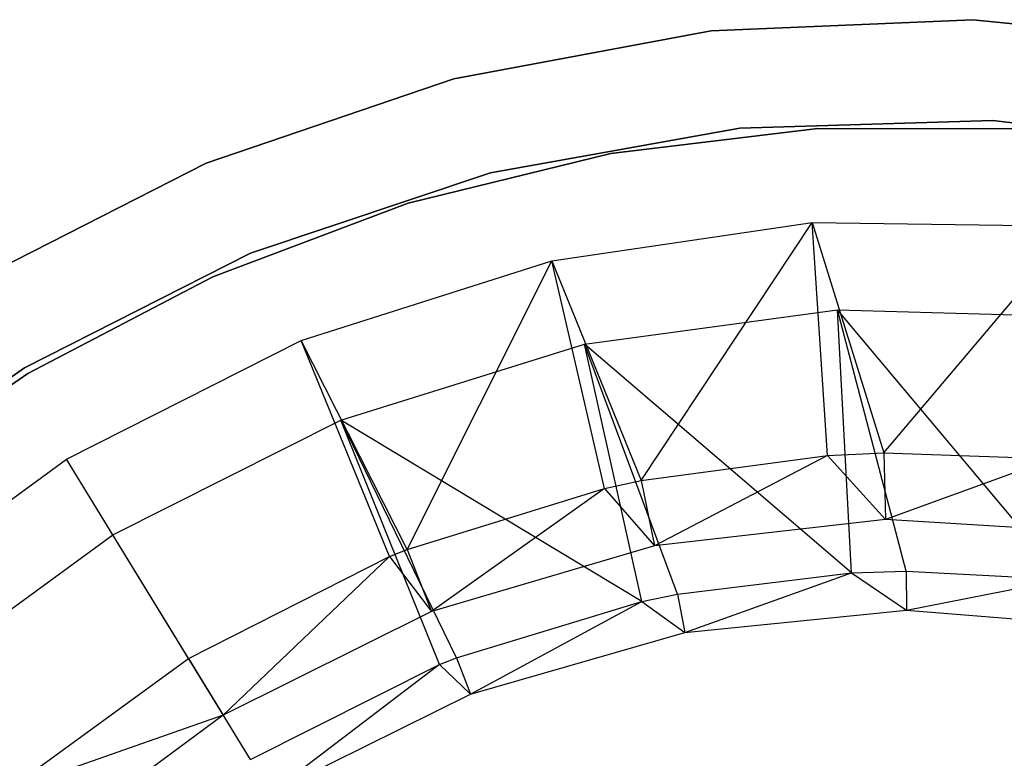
# Model space of a CAD drawing. Extents: x -189 to 189, y -189 to 189.
# Tile 137 of 256: x -13 to 1, y 16 to 27. Entities that reach past the tile are written whole.
import ezdxf

# ---------------------------------------------------------------- set-up
doc = ezdxf.new("R2010")
doc.units = 0
doc.header["$LTSCALE"] = 25.4
doc.layers.get('0').update_dxf_attribs({"linetype": 'CONTINUOUS'})

# ---------------------------------------------------------------- blocks, each defined once
blk = doc.blocks.new('NL2500012474_STL')
at = {"color": 0}
for p, q in [((192.113, 27.482, 1717), (188.192, 27.316, 1717)), ((188.192, 27.316, 1641), (192.113, 27.482, 1641)), ((192.113, 27.482, 1717), (188.192, 27.316, 1717)), ((188.192, 27.316, 1641), (192.113, 27.482, 1641)), ((196.017, 27.089, 1717), (192.113, 27.482, 1717)), ((192.113, 27.482, 1641), (196.017, 27.089, 1641)), ((192.113, 27.482, 1717), (192.113, 27.482, 1641)), ((196.017, 27.089, 1717), (192.113, 27.482, 1717)), ((192.113, 27.482, 1641), (196.017, 27.089, 1641)), ((192.113, 27.482, 1717), (192.113, 27.482, 1641)), ((188.192, 27.316, 1717), (184.336, 26.593, 1717)), ((184.336, 26.593, 1641), (188.192, 27.316, 1641)), ((188.192, 27.316, 1717), (184.336, 26.593, 1717)), ((184.336, 26.593, 1641), (188.192, 27.316, 1641)), ((188.192, 27.316, 1717), (188.192, 27.316, 1641)), ((188.192, 27.316, 1717), (188.192, 27.316, 1641)), ((184.336, 26.593, 1717), (180.622, 25.329, 1717)), ((180.622, 25.329, 1641), (184.336, 26.593, 1641)), ((184.336, 26.593, 1717), (180.622, 25.329, 1717)), ((180.622, 25.329, 1641), (184.336, 26.593, 1641)), ((184.336, 26.593, 1717), (184.336, 26.593, 1641)), ((184.336, 26.593, 1717), (184.336, 26.593, 1641)), ((184.884, 25.185, 1717), (188.62, 25.854, 1717)), ((188.62, 25.854, 1641), (184.884, 25.185, 1641)), ((188.62, 25.854, 1641), (184.884, 25.185, 1641)), ((184.884, 25.185, 1717), (188.62, 25.854, 1717)), ((189.791, 25.849, 1644), (186.686, 25.476, 1644)), ((186.686, 25.476, 1643), (189.791, 25.849, 1643)), ((189.791, 25.849, 1644), (186.686, 25.476, 1644)), ((186.686, 25.476, 1643), (189.791, 25.849, 1643)), ((188.62, 25.854, 1717), (192.414, 25.971, 1717)), ((192.414, 25.971, 1641), (188.62, 25.854, 1641)), ((192.414, 25.971, 1641), (188.62, 25.854, 1641)), ((188.62, 25.854, 1717), (192.414, 25.971, 1717)), ((188.62, 25.854, 1641), (188.62, 25.854, 1717)), ((188.62, 25.854, 1641), (188.62, 25.854, 1717)), ((192.919, 25.844, 1644), (189.791, 25.849, 1644)), ((189.791, 25.849, 1643), (192.919, 25.844, 1643)), ((189.791, 25.849, 1644), (189.791, 25.849, 1643)), ((192.919, 25.844, 1644), (189.791, 25.849, 1644)), ((189.791, 25.849, 1643), (192.919, 25.844, 1643)), ((189.791, 25.849, 1644), (189.791, 25.849, 1643)), ((192.414, 25.971, 1717), (196.185, 25.534, 1717)), ((196.185, 25.534, 1641), (192.414, 25.971, 1641)), ((192.414, 25.971, 1641), (192.414, 25.971, 1717)), ((192.414, 25.971, 1641), (192.414, 25.971, 1717)), ((196.185, 25.534, 1641), (192.414, 25.971, 1641)), ((192.414, 25.971, 1717), (196.185, 25.534, 1717)), ((186.686, 25.476, 1644), (183.648, 24.732, 1644)), ((183.648, 24.732, 1643), (186.686, 25.476, 1643)), ((186.686, 25.476, 1644), (183.648, 24.732, 1644)), ((183.648, 24.732, 1643), (186.686, 25.476, 1643)), ((186.686, 25.476, 1644), (186.686, 25.476, 1643)), ((186.686, 25.476, 1644), (186.686, 25.476, 1643)), ((180.622, 25.329, 1717), (177.125, 23.549, 1717)), ((177.125, 23.549, 1641), (180.622, 25.329, 1641)), ((177.125, 23.549, 1641), (180.622, 25.329, 1641)), ((180.622, 25.329, 1717), (177.125, 23.549, 1717)), ((180.622, 25.329, 1717), (180.622, 25.329, 1641)), ((180.622, 25.329, 1717), (180.622, 25.329, 1641)), ((181.285, 23.98, 1717), (184.884, 25.185, 1717)), ((184.884, 25.185, 1641), (181.285, 23.98, 1641)), ((184.884, 25.185, 1641), (181.285, 23.98, 1641)), ((181.285, 23.98, 1717), (184.884, 25.185, 1717)), ((184.884, 25.185, 1641), (184.884, 25.185, 1717)), ((184.884, 25.185, 1641), (184.884, 25.185, 1717)), ((183.648, 24.732, 1644), (180.722, 23.628, 1644)), ((180.722, 23.628, 1643), (183.648, 24.732, 1643)), ((183.648, 24.732, 1644), (180.722, 23.628, 1644)), ((180.722, 23.628, 1643), (183.648, 24.732, 1643)), ((183.648, 24.732, 1644), (183.648, 24.732, 1643)), ((183.648, 24.732, 1644), (183.648, 24.732, 1643)), ((185.804, 23.865, 179), (189.704, 24.441, 179)), ((185.804, 23.865, 179), (189.704, 24.441, 179)), ((187.142, 20.575, 182.5), (189.704, 24.441, 179)), ((187.142, 20.575, 182.5), (189.704, 24.441, 179)), ((189.704, 24.441, 179), (193.647, 24.383, 179)), ((189.704, 24.441, 179), (190.78, 20.987, 182.5)), ((189.704, 24.441, 179), (193.647, 24.383, 179)), ((189.935, 20.948, 182.5), (189.704, 24.441, 179)), ((189.935, 20.948, 182.5), (189.704, 24.441, 179)), ((189.704, 24.441, 179), (190.78, 20.987, 182.5)), ((190.78, 20.987, 182.5), (193.647, 24.383, 179)), ((190.78, 20.987, 182.5), (193.647, 24.383, 179)), ((177.899, 22.264, 1717), (181.285, 23.98, 1717)), ((181.285, 23.98, 1641), (177.899, 22.264, 1641)), ((181.285, 23.98, 1641), (177.899, 22.264, 1641)), ((177.899, 22.264, 1717), (181.285, 23.98, 1717)), ((181.285, 23.98, 1641), (181.285, 23.98, 1717)), ((181.285, 23.98, 1641), (181.285, 23.98, 1717)), ((182.046, 22.672, 179), (185.804, 23.865, 179)), ((182.046, 22.672, 179), (185.804, 23.865, 179)), ((183.632, 19.537, 182.5), (185.804, 23.865, 179)), ((183.632, 19.537, 182.5), (185.804, 23.865, 179)), ((185.804, 23.865, 179), (187.142, 20.575, 182.5)), ((186.591, 20.455, 182.5), (185.804, 23.865, 179)), ((186.591, 20.455, 182.5), (185.804, 23.865, 179)), ((185.804, 23.865, 179), (187.142, 20.575, 182.5)), ((180.722, 23.628, 1644), (177.951, 22.178, 1644)), ((177.951, 22.178, 1643), (180.722, 23.628, 1643)), ((180.722, 23.628, 1644), (177.951, 22.178, 1644)), ((177.951, 22.178, 1643), (180.722, 23.628, 1643)), ((180.722, 23.628, 1644), (180.722, 23.628, 1643)), ((180.722, 23.628, 1644), (180.722, 23.628, 1643)), ((186.294, 22.615, 177.5), (190.086, 23.133, 177.5)), ((186.294, 22.615, 177.5), (190.086, 23.133, 177.5)), ((193.469, 19.092, 181.452), (190.086, 23.133, 177.5)), ((190.086, 23.133, 177.5), (193.911, 23.02, 177.5)), ((191.113, 19.212, 181.452), (190.086, 23.133, 177.5)), ((193.469, 19.092, 181.452), (190.086, 23.133, 177.5)), ((191.113, 19.212, 181.452), (190.086, 23.133, 177.5)), ((190.296, 19.186, 181.452), (190.086, 23.133, 177.5)), ((190.296, 19.186, 181.452), (190.086, 23.133, 177.5)), ((190.086, 23.133, 177.5), (193.911, 23.02, 177.5)), ((178.528, 20.891, 179), (182.046, 22.672, 179)), ((178.528, 20.891, 179), (182.046, 22.672, 179)), ((183.37, 19.432, 182.5), (182.046, 22.672, 179)), ((183.37, 19.432, 182.5), (182.046, 22.672, 179)), ((183.632, 19.537, 182.5), (182.046, 22.672, 179)), ((183.632, 19.537, 182.5), (182.046, 22.672, 179)), ((182.64, 21.479, 177.5), (186.294, 22.615, 177.5)), ((182.64, 21.479, 177.5), (186.294, 22.615, 177.5)), ((190.296, 19.186, 181.452), (186.294, 22.615, 177.5)), ((187.684, 18.867, 181.452), (186.294, 22.615, 177.5)), ((190.296, 19.186, 181.452), (186.294, 22.615, 177.5)), ((187.684, 18.867, 181.452), (186.294, 22.615, 177.5)), ((187.151, 18.756, 181.452), (186.294, 22.615, 177.5)), ((187.151, 18.756, 181.452), (186.294, 22.615, 177.5)), ((174.799, 20.073, 1717), (177.899, 22.264, 1717)), ((177.899, 22.264, 1641), (174.799, 20.073, 1641)), ((177.899, 22.264, 1641), (174.799, 20.073, 1641)), ((174.799, 20.073, 1717), (177.899, 22.264, 1717)), ((177.951, 22.178, 1644), (175.374, 20.405, 1644)), ((175.374, 20.405, 1643), (177.951, 22.178, 1643)), ((177.951, 22.178, 1644), (175.374, 20.405, 1644)), ((175.374, 20.405, 1643), (177.951, 22.178, 1643)), ((177.899, 22.264, 1717), (177.899, 22.264, 1641)), ((177.899, 22.264, 1717), (177.899, 22.264, 1641)), ((177.951, 22.178, 1644), (177.951, 22.178, 1643)), ((177.951, 22.178, 1644), (177.951, 22.178, 1643)), ((179.222, 19.758, 177.5), (182.64, 21.479, 177.5)), ((179.222, 19.758, 177.5), (182.64, 21.479, 177.5)), ((187.151, 18.756, 181.452), (182.64, 21.479, 177.5)), ((184.373, 17.915, 181.452), (182.64, 21.479, 177.5)), ((187.151, 18.756, 181.452), (182.64, 21.479, 177.5)), ((184.373, 17.915, 181.452), (182.64, 21.479, 177.5)), ((184.12, 17.815, 181.452), (182.64, 21.479, 177.5)), ((184.12, 17.815, 181.452), (182.64, 21.479, 177.5)), ((189.935, 20.948, 182.5), (190.78, 20.987, 182.5)), ((189.935, 20.948, 182.5), (190.78, 20.987, 182.5)), ((190.78, 20.987, 182.5), (193.314, 20.899, 182.5)), ((190.78, 20.987, 182.5), (193.314, 20.899, 182.5)), ((190.78, 20.987, 182.5), (190.805, 19.987, 186)), ((190.78, 20.987, 182.5), (190.805, 19.987, 186)), ((175.342, 18.569, 179), (178.528, 20.891, 179)), ((175.342, 18.569, 179), (178.528, 20.891, 179)), ((180.355, 17.906, 182.5), (178.528, 20.891, 179)), ((180.355, 17.906, 182.5), (178.528, 20.891, 179)), ((187.142, 20.575, 182.5), (189.935, 20.948, 182.5)), ((187.142, 20.575, 182.5), (189.935, 20.948, 182.5)), ((189.935, 20.948, 182.5), (187.341, 19.595, 186)), ((189.935, 20.948, 182.5), (187.341, 19.595, 186)), ((189.935, 20.948, 182.5), (190.805, 19.987, 186)), ((189.935, 20.948, 182.5), (190.805, 19.987, 186)), ((193.314, 20.899, 182.5), (190.805, 19.987, 186)), ((193.314, 20.899, 182.5), (190.805, 19.987, 186)), ((186.591, 20.455, 182.5), (187.142, 20.575, 182.5)), ((186.591, 20.455, 182.5), (187.142, 20.575, 182.5)), ((187.142, 20.575, 182.5), (187.341, 19.595, 186)), ((187.142, 20.575, 182.5), (187.341, 19.595, 186)), ((183.632, 19.537, 182.5), (186.591, 20.455, 182.5)), ((183.632, 19.537, 182.5), (186.591, 20.455, 182.5)), ((186.591, 20.455, 182.5), (183.998, 18.607, 186)), ((186.591, 20.455, 182.5), (183.998, 18.607, 186)), ((186.591, 20.455, 182.5), (187.341, 19.595, 186)), ((186.591, 20.455, 182.5), (187.341, 19.595, 186)), ((190.805, 19.987, 186), (187.341, 19.595, 186)), ((190.805, 19.987, 186), (187.341, 19.595, 186)), ((194.285, 19.772, 186), (190.805, 19.987, 186)), ((194.285, 19.772, 186), (190.805, 19.987, 186)), ((176.133, 17.498, 177.5), (179.222, 19.758, 177.5)), ((176.133, 17.498, 177.5), (179.222, 19.758, 177.5)), ((181.285, 16.387, 181.452), (179.222, 19.758, 177.5)), ((181.285, 16.387, 181.452), (179.222, 19.758, 177.5)), ((183.37, 19.432, 182.5), (183.632, 19.537, 182.5)), ((183.37, 19.432, 182.5), (183.632, 19.537, 182.5)), ((183.632, 19.537, 182.5), (183.998, 18.607, 186)), ((183.632, 19.537, 182.5), (183.998, 18.607, 186)), ((187.341, 19.595, 186), (183.998, 18.607, 186)), ((187.341, 19.595, 186), (183.998, 18.607, 186)), ((180.355, 17.906, 182.5), (183.37, 19.432, 182.5)), ((180.355, 17.906, 182.5), (183.37, 19.432, 182.5)), ((183.37, 19.432, 182.5), (180.877, 17.053, 186)), ((183.37, 19.432, 182.5), (180.877, 17.053, 186)), ((183.37, 19.432, 182.5), (183.998, 18.607, 186)), ((183.37, 19.432, 182.5), (183.998, 18.607, 186)), ((187.684, 18.867, 181.452), (190.296, 19.186, 181.452)), ((187.684, 18.867, 181.452), (190.296, 19.186, 181.452)), ((187.795, 18.292, 183.5), (190.296, 19.186, 181.452)), ((187.795, 18.292, 183.5), (190.296, 19.186, 181.452)), ((190.296, 19.186, 181.452), (191.113, 19.212, 181.452)), ((190.296, 19.186, 181.452), (191.113, 19.212, 181.452)), ((190.296, 19.186, 181.452), (191.119, 18.627, 183.5)), ((190.296, 19.186, 181.452), (191.119, 18.627, 183.5)), ((191.113, 19.212, 181.452), (191.119, 18.627, 183.5)), ((191.113, 19.212, 181.452), (191.119, 18.627, 183.5)), ((191.113, 19.212, 181.452), (193.469, 19.092, 181.452)), ((191.113, 19.212, 181.452), (193.469, 19.092, 181.452)), ((191.119, 18.627, 183.5), (193.469, 19.092, 181.452)), ((191.119, 18.627, 183.5), (193.469, 19.092, 181.452)), ((184.373, 17.915, 181.452), (187.151, 18.756, 181.452)), ((184.373, 17.915, 181.452), (187.151, 18.756, 181.452)), ((184.584, 17.369, 183.5), (187.151, 18.756, 181.452)), ((184.584, 17.369, 183.5), (187.151, 18.756, 181.452)), ((187.151, 18.756, 181.452), (187.684, 18.867, 181.452)), ((187.151, 18.756, 181.452), (187.684, 18.867, 181.452)), ((187.151, 18.756, 181.452), (187.795, 18.292, 183.5)), ((187.151, 18.756, 181.452), (187.795, 18.292, 183.5)), ((187.684, 18.867, 181.452), (187.795, 18.292, 183.5)), ((187.684, 18.867, 181.452), (187.795, 18.292, 183.5)), ((183.998, 18.607, 186), (180.877, 17.053, 186)), ((183.998, 18.607, 186), (180.877, 17.053, 186)), ((187.795, 18.292, 183.5), (191.119, 18.627, 183.5)), ((187.795, 18.292, 183.5), (191.119, 18.627, 183.5)), ((191.119, 18.627, 183.5), (194.449, 18.363, 183.5)), ((191.119, 18.627, 183.5), (194.449, 18.363, 183.5)), ((184.584, 17.369, 183.5), (187.795, 18.292, 183.5)), ((184.584, 17.369, 183.5), (187.795, 18.292, 183.5)), ((177.624, 15.915, 182.5), (180.355, 17.906, 182.5)), ((177.624, 15.915, 182.5), (180.355, 17.906, 182.5)), ((180.355, 17.906, 182.5), (180.877, 17.053, 186)), ((180.355, 17.906, 182.5), (180.877, 17.053, 186)), ((184.12, 17.815, 181.452), (184.373, 17.915, 181.452)), ((184.12, 17.815, 181.452), (184.373, 17.915, 181.452)), ((184.373, 17.915, 181.452), (184.584, 17.369, 183.5)), ((184.373, 17.915, 181.452), (184.584, 17.369, 183.5)), ((181.285, 16.387, 181.452), (184.12, 17.815, 181.452)), ((181.285, 16.387, 181.452), (184.12, 17.815, 181.452)), ((184.12, 17.815, 181.452), (181.59, 15.888, 183.5)), ((184.12, 17.815, 181.452), (181.59, 15.888, 183.5)), ((184.12, 17.815, 181.452), (184.584, 17.369, 183.5)), ((184.12, 17.815, 181.452), (184.584, 17.369, 183.5)), ((181.59, 15.888, 183.5), (184.584, 17.369, 183.5)), ((181.59, 15.888, 183.5), (184.584, 17.369, 183.5)), ((180.877, 17.053, 186), (177.624, 15.915, 182.5)), ((180.877, 17.053, 186), (177.624, 15.915, 182.5)), ((180.877, 17.053, 186), (178.073, 14.981, 186)), ((180.877, 17.053, 186), (178.073, 14.981, 186))]:
    blk.add_line(p, q, dxfattribs=at)

msp = doc.modelspace()

# ---------------------------------------------------------------- block references
at = {"color": 0}
msp.add_blockref('NL2500012474_STL', (-191.311, -0.058, -1716.743), dxfattribs=at)

doc.saveas('drawing.dxf')
